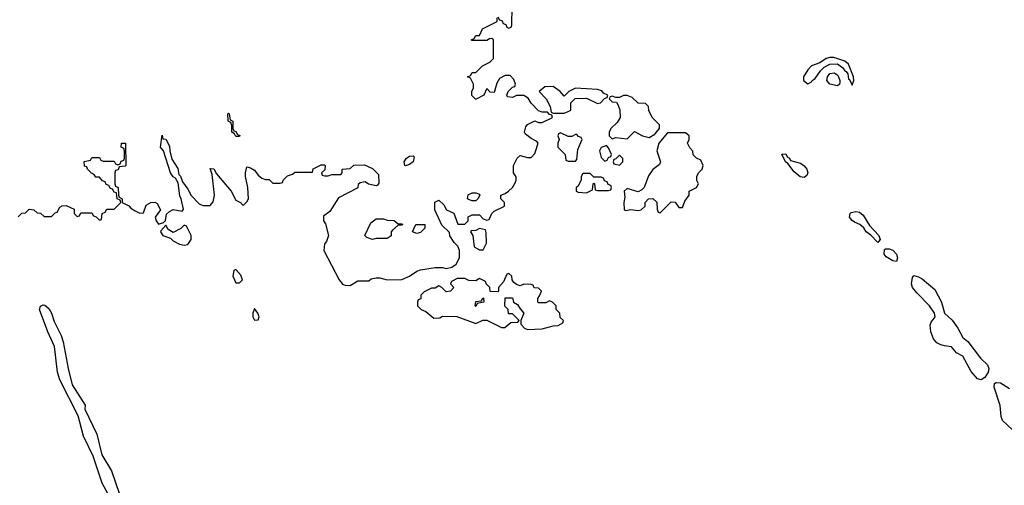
# Model space of a CAD drawing. Header units: inches. Extents: x 2722057 to 2913084, y 892730 to 1030005.
# Tile 93 of 231: x 2781738 to 2787075, y 1007218 to 1009739. Entities that reach past the tile are written whole.
import ezdxf

# ---------------------------------------------------------------- set-up
doc = ezdxf.new("R2010")
doc.units = ezdxf.units.IN
doc.header["$MEASUREMENT"] = 0
doc.layers.add('C7080', color=7, linetype='Continuous')

msp = doc.modelspace()

# ---------------------------------------------------------------- linework, layer by layer
at = {"layer": 'C7080', "color": 2}
for points, elevation in [([(2784330, 1009754), (2784338, 1009738), (2784352.7, 1009732.7), (2784358, 1009718), (2784372.7, 1009712.7), (2784378, 1009698), (2784390, 1009694), (2784402, 1009698), (2784406, 1009710), (2784408, 1009810)], 14), ([(2781730, 1008672), (2781750, 1008692), (2781770, 1008694), (2781790, 1008714), (2781814, 1008710), (2781832.7, 1008692.7), (2781851.6, 1008691.6), (2781870, 1008674), (2781910, 1008674), (2781930, 1008694), (2781942, 1008698), (2781956.4, 1008723.6), (2781968.4, 1008731.6), (2781990, 1008734), (2782032.7, 1008712.7), (2782034, 1008690), (2782050, 1008674), (2782062, 1008678), (2782070, 1008694), (2782130, 1008694), (2782138, 1008678), (2782152.7, 1008672.7), (2782170, 1008654), (2782182, 1008658), (2782186, 1008690), (2782202, 1008698), (2782210, 1008714), (2782250, 1008714), (2782286, 1008750), (2782282, 1008762), (2782266, 1008770), (2782262, 1008802), (2782250, 1008806), (2782242, 1008822), (2782230, 1008826), (2782222, 1008842), (2782207.3, 1008847.3), (2782202, 1008862), (2782187.3, 1008867.3), (2782170, 1008886), (2782150, 1008886), (2782142, 1008902), (2782128, 1008908), (2782106, 1008930), (2782102, 1008942), (2782090, 1008946), (2782088.4, 1008971.6), (2782122, 1008978), (2782130, 1008994), (2782170, 1008994), (2782178, 1008978), (2782190, 1008974), (2782250, 1008974), (2782258, 1008958), (2782270, 1008954), (2782282, 1008958), (2782287.3, 1008972.7), (2782302, 1008978), (2782306, 1008990), (2782306, 1009030), (2782302, 1009042), (2782288.4, 1009048.4), (2782290, 1009071.3), (2782312, 1009070), (2782314, 1008950), (2782310, 1008946), (2782278, 1008942), (2782272.7, 1008927.3), (2782258, 1008922), (2782254, 1008910), (2782254, 1008850), (2782258, 1008838), (2782271.6, 1008831.6), (2782274, 1008790), (2782278, 1008778), (2782294, 1008770), (2782294, 1008750), (2782330, 1008732), (2782339.6, 1008719.6), (2782363.6, 1008703.6), (2782390, 1008692), (2782410, 1008694), (2782424.5, 1008735.5), (2782448.7, 1008750), (2782470.6, 1008750.6), (2782483.5, 1008743.5), (2782501, 1008710), (2782472, 1008670), (2782478, 1008650), (2782490, 1008632), (2782518, 1008642), (2782528, 1008652), (2782533.6, 1008686.4), (2782550, 1008701), (2782570, 1008711), (2782618, 1008702), (2782626, 1008714), (2782614, 1008770), (2782606, 1008786), (2782596.4, 1008856.4), (2782582, 1008882), (2782570, 1008888.7), (2782555.3, 1008910), (2782518, 1009030), (2782502, 1009050), (2782510, 1009114), (2782514, 1009094), (2782530, 1009092), (2782550, 1009054), (2782551.3, 1009030), (2782563.6, 1008983.6), (2782594.4, 1008934.4), (2782601, 1008901), (2782610, 1008892), (2782621, 1008861), (2782650, 1008822), (2782667.3, 1008787.3), (2782710, 1008742), (2782730, 1008734), (2782770, 1008734), (2782787.3, 1008752.7), (2782794, 1008790), (2782782, 1008902), (2782770, 1008934), (2782790, 1008932), (2782804.7, 1008904.7), (2782884.7, 1008810), (2782910, 1008762), (2782934, 1008750), (2782950, 1008734), (2782970, 1008754), (2782978, 1008770), (2782975.3, 1008830), (2782961.2, 1008890), (2782961.2, 1008910), (2782970, 1008942), (2782990, 1008938), (2783010, 1008924.7), (2783030, 1008898), (2783050, 1008882), (2783070, 1008874), (2783090, 1008874), (2783110, 1008854), (2783150, 1008854), (2783162, 1008858), (2783166, 1008870), (2783190, 1008894), (2783216.4, 1008903.6), (2783230, 1008914), (2783326, 1008914), (2783328.9, 1008931.1), (2783372.7, 1008952.7), (2783390, 1008954), (2783394, 1008950), (2783392.7, 1008927.3), (2783374, 1008910), (2783378, 1008898), (2783390, 1008894), (2783410, 1008894), (2783430, 1008902), (2783478, 1008902), (2783486, 1008910), (2783486, 1008930), (2783530, 1008934), (2783550, 1008952), (2783607.3, 1008952.7), (2783650, 1008934), (2783682, 1008902), (2783685.4, 1008854.6), (2783677.3, 1008842.7), (2783670, 1008839), (2783629.2, 1008849.2), (2783610, 1008862), (2783583.6, 1008856.4), (2783572.7, 1008847.3), (2783570.9, 1008829.1), (2783465.4, 1008774.6), (2783419.1, 1008700.9), (2783384.7, 1008675.3), (2783384.7, 1008650), (2783394.8, 1008634.8), (2783412, 1008570), (2783401, 1008539), (2783390, 1008526), (2783386, 1008490), (2783470, 1008331.3), (2783490, 1008306), (2783501.4, 1008301.4), (2783530, 1008301), (2783570, 1008324.7), (2783630, 1008324.7), (2783644, 1008336), (2783670, 1008341), (2783690, 1008341), (2783730, 1008331.3), (2783810, 1008332), (2783850, 1008351), (2783890, 1008378), (2783910, 1008384.7), (2783990, 1008398), (2784030, 1008398), (2784050, 1008391.3), (2784080.2, 1008399.8), (2784104, 1008416), (2784122, 1008450), (2784122, 1008490), (2784112.5, 1008512.5), (2784092.9, 1008532.9), (2784069.1, 1008569.1), (2784068, 1008588), (2784026, 1008626), (2783988.7, 1008710), (2783988.7, 1008751.3), (2784010, 1008762), (2784036.9, 1008736.9), (2784052, 1008710), (2784091.1, 1008691.1), (2784112.7, 1008632.7), (2784150, 1008632), (2784168, 1008650), (2784168.7, 1008671.3), (2784190, 1008682), (2784230, 1008682), (2784250, 1008662), (2784270, 1008654), (2784282, 1008658), (2784298, 1008690), (2784310, 1008702), (2784366, 1008730), (2784366, 1008750), (2784346, 1008770), (2784346, 1008790), (2784370, 1008798), (2784388, 1008810), (2784408.9, 1008831.1), (2784423.1, 1008856.9), (2784428.7, 1008870), (2784428.4, 1008888.4), (2784415.3, 1008910), (2784414, 1008950), (2784435.3, 1008990), (2784450, 1009004.7), (2784490, 1008994), (2784510, 1008994), (2784530, 1009014), (2784534.6, 1009025.4), (2784548, 1009070), (2784540.4, 1009080.4), (2784510, 1009095.3), (2784480.2, 1009120.2), (2784474, 1009130), (2784481.5, 1009158.5), (2784490, 1009171.3), (2784530, 1009192), (2784550, 1009182), (2784570, 1009182), (2784626, 1009210), (2784622, 1009222), (2784610, 1009226), (2784598, 1009238), (2784570, 1009238), (2784550, 1009246), (2784510, 1009288), (2784494.6, 1009314.6), (2784470, 1009328), (2784431.6, 1009328.4), (2784410, 1009318), (2784382, 1009322), (2784378, 1009330), (2784386, 1009350), (2784410, 1009374), (2784422, 1009378), (2784426, 1009390), (2784416.4, 1009416.4), (2784396.4, 1009436.4), (2784370, 1009438), (2784339.6, 1009420.4), (2784323.6, 1009396.4), (2784310, 1009346), (2784287.3, 1009347.3), (2784270, 1009366), (2784254, 1009330), (2784211.6, 1009308.4), (2784208.4, 1009308.4), (2784188, 1009328), (2784188, 1009350), (2784198, 1009370), (2784198, 1009390), (2784182, 1009422), (2784166, 1009430), (2784182, 1009438), (2784190, 1009454), (2784210, 1009454), (2784246, 1009490), (2784286, 1009510), (2784306, 1009530), (2784306, 1009630), (2784298, 1009638), (2784283.6, 1009636.4), (2784270, 1009626), (2784190, 1009626), (2784186, 1009630), (2784202, 1009638), (2784210, 1009654), (2784230, 1009654), (2784246, 1009690), (2784326, 1009730), (2784326, 1009750)], 14), ([(2782216.9, 1007170), (2782184.8, 1007230), (2782135.8, 1007375.8), (2782084.1, 1007484.1), (2782054.2, 1007594.1), (2781955.1, 1007790), (2781942.8, 1007830), (2781926.2, 1007970), (2781889.8, 1008050), (2781844.8, 1008170), (2781851.3, 1008188.7), (2781864.9, 1008195.1), (2781874.3, 1008194.3), (2781895.6, 1008175.6), (2781910.2, 1008150), (2781925, 1008105), (2781963.2, 1008030), (2781974.5, 1007994.5), (2782001.2, 1007850), (2782023.1, 1007763.1), (2782093.1, 1007653.1), (2782090.3, 1007630), (2782155.4, 1007495.4), (2782182.9, 1007382.9), (2782236.6, 1007296.6), (2782279.5, 1007170)], 10), ([(2787118.6, 1007518.6), (2787065.2, 1007570), (2787057.2, 1007590), (2787052.7, 1007650), (2787020.7, 1007750), (2787021.2, 1007770), (2787030, 1007774.9), (2787053.9, 1007773.9), (2787103, 1007743)], 10)]:
    msp.add_lwpolyline(points, dxfattribs=dict(at, elevation=elevation))
for points, elevation in [([(2786130, 1009535.3), (2786110, 1009529), (2786074.4, 1009505.6), (2786030, 1009489), (2786010, 1009468.7), (2785986.8, 1009430), (2785986, 1009410), (2786010, 1009392), (2786030, 1009402), (2786034, 1009410), (2786050, 1009420.7), (2786078, 1009462), (2786098, 1009482), (2786130, 1009499.1), (2786170, 1009500.7), (2786199.5, 1009479.5), (2786210, 1009462.8), (2786218.5, 1009458.5), (2786225.8, 1009445.8), (2786230, 1009418), (2786235.3, 1009415.3), (2786250, 1009384.7), (2786259, 1009410), (2786257.2, 1009430), (2786230, 1009498), (2786210, 1009515.3), (2786150, 1009534)], 14), ([(2786170, 1009381.1), (2786129.8, 1009389.8), (2786112, 1009410), (2786116.3, 1009430), (2786130, 1009448.2), (2786152.5, 1009452.5), (2786170, 1009440.4), (2786176.5, 1009430), (2786184.2, 1009410), (2786183.4, 1009396.6), (2786182.4, 1009390)], 10), ([(2784630, 1009378), (2784583.6, 1009376.4), (2784554, 1009350), (2784591.6, 1009311.6), (2784614, 1009270), (2784618, 1009238), (2784630, 1009234), (2784690, 1009234), (2784710, 1009242), (2784726, 1009250), (2784726, 1009290), (2784748, 1009312), (2784810, 1009314), (2784870, 1009284.7), (2784886, 1009290), (2784907.3, 1009312.7), (2784922, 1009318), (2784926, 1009330), (2784902, 1009342), (2784893.6, 1009353.6), (2784870, 1009362), (2784750, 1009368), (2784714, 1009350), (2784690, 1009326), (2784668, 1009350)], 14), ([(2785030, 1009328), (2785010, 1009328), (2784990, 1009318), (2784970, 1009318), (2784950, 1009326), (2784938, 1009322), (2784934, 1009310), (2784950, 1009294), (2784972.7, 1009292.7), (2784979.6, 1009279.6), (2784991.1, 1009251.1), (2784992, 1009210), (2784976.9, 1009183.1), (2784942, 1009150), (2784934, 1009130), (2784934, 1009110), (2784950, 1009094), (2784970, 1009102), (2785030, 1009094), (2785070, 1009134), (2785114, 1009110), (2785150, 1009102), (2785180.4, 1009119.6), (2785206, 1009150), (2785206, 1009170), (2785166, 1009210), (2785148.4, 1009248.4), (2785146, 1009270), (2785130, 1009286), (2785090, 1009288), (2785057.2, 1009317.2)], 14), ([(2782910, 1009106), (2782902, 1009122), (2782888, 1009130), (2782887.3, 1009167.3), (2782882, 1009182), (2782868.7, 1009190), (2782866, 1009230), (2782870, 1009234), (2782874, 1009230), (2782878, 1009198), (2782894, 1009190), (2782894, 1009150), (2782898, 1009138), (2782910, 1009134), (2782918, 1009118), (2782931.6, 1009111.6), (2782930, 1009106)], 14), ([(2784670, 1009126), (2784658, 1009122), (2784654, 1009110), (2784662, 1009090), (2784654, 1009070), (2784654, 1009050), (2784694, 1009010), (2784698, 1008978), (2784710, 1008974), (2784750, 1008974), (2784758, 1008982), (2784763.1, 1009036.9), (2784786, 1009090), (2784782, 1009102), (2784767.3, 1009107.3), (2784758, 1009118), (2784750, 1009118), (2784730, 1009106), (2784710, 1009106)], 14), ([(2785347.3, 1009127.3), (2785250, 1009126), (2785202, 1009070), (2785191.3, 1009030), (2785211.3, 1008970), (2785205.4, 1008954.6), (2785170, 1008928), (2785146.4, 1008893.6), (2785122, 1008830), (2785110, 1008818), (2785090, 1008808), (2785030, 1008826), (2785014, 1008810), (2785018, 1008778), (2785012, 1008750), (2785014, 1008710), (2785026, 1008706), (2785048.7, 1008711.3), (2785090, 1008706), (2785106, 1008710), (2785128, 1008730), (2785128, 1008750), (2785146, 1008770), (2785170, 1008772), (2785191.6, 1008751.6), (2785192.7, 1008712.7), (2785198, 1008698), (2785210, 1008694), (2785270, 1008754), (2785291.3, 1008751.3), (2785310, 1008722), (2785330, 1008722), (2785344, 1008756), (2785366, 1008790), (2785366, 1008810), (2785406, 1008830), (2785418, 1008850), (2785408.7, 1008868.7), (2785408, 1008890), (2785418, 1008910), (2785438, 1008930), (2785442, 1008950), (2785430, 1008978), (2785406, 1008990), (2785388.4, 1009008.4), (2785387.3, 1009027.3), (2785370, 1009046), (2785358, 1009070), (2785366, 1009090), (2785366, 1009110)], 14), ([(2784918, 1009058), (2784890, 1009048), (2784881, 1009030), (2784890, 1008994), (2784910, 1008974), (2784922, 1008978), (2784930, 1008994), (2784942, 1008998), (2784946, 1009010), (2784930, 1009046)], 14), ([(2785990, 1008884.2), (2785968.2, 1008888.2), (2785935.1, 1008915.1), (2785901.2, 1008961.2), (2785889.6, 1008969.6), (2785869.6, 1009010.4), (2785890, 1009012.2), (2785897.1, 1008997.1), (2785910.4, 1008990), (2785916.8, 1008976.8), (2785970, 1008962.4), (2785990, 1008947.4), (2786003.6, 1008930), (2786010.2, 1008910), (2786004.4, 1008895.6)], 10), ([(2783830, 1008948.7), (2783826, 1008950), (2783822, 1008970), (2783835.3, 1008990), (2783850, 1009001), (2783870, 1009002), (2783876.9, 1008996.9), (2783870.5, 1008969.5), (2783850, 1008955.3)], 14), ([(2784990, 1009006), (2784970, 1008986), (2784958, 1008982), (2784954, 1008970), (2784958, 1008958), (2784990, 1008952), (2785008, 1008970), (2785007.3, 1008987.3)], 14), ([(2784830, 1008906), (2784790, 1008906), (2784782, 1008890), (2784782, 1008870), (2784763.6, 1008836.4), (2784754, 1008830), (2784754, 1008810), (2784764.7, 1008804.7), (2784810, 1008802), (2784842, 1008818), (2784846, 1008850), (2784850, 1008854), (2784854, 1008850), (2784858, 1008818), (2784870, 1008814), (2784930, 1008814), (2784942, 1008818), (2784946, 1008830), (2784942, 1008842), (2784927.3, 1008847.3), (2784922, 1008862), (2784907.3, 1008867.3), (2784902, 1008882), (2784890, 1008886), (2784850, 1008886)], 14), ([(2784190, 1008758), (2784170, 1008766), (2784166, 1008770), (2784168.9, 1008791.1), (2784190, 1008802), (2784210, 1008802), (2784230, 1008794), (2784231.6, 1008788.4), (2784222, 1008770), (2784210, 1008758)], 14), ([(2786390, 1008532.7), (2786351.8, 1008571.8), (2786326.6, 1008590), (2786313.1, 1008613.1), (2786291.2, 1008631.2), (2786262.5, 1008642.5), (2786250, 1008652.3), (2786236.2, 1008670), (2786239.3, 1008690), (2786244.4, 1008695.6), (2786270, 1008701.5), (2786290, 1008697.3), (2786310, 1008681.3), (2786344.8, 1008624.8), (2786394.3, 1008570), (2786401.6, 1008550)], 10), ([(2783790, 1008634), (2783810, 1008634), (2783814, 1008630), (2783810, 1008626), (2783790, 1008626), (2783759.6, 1008600.4), (2783752, 1008590), (2783751.3, 1008568.7), (2783730, 1008555.3), (2783670, 1008555.3), (2783650, 1008548.7), (2783620.2, 1008560.2), (2783608, 1008570), (2783641.2, 1008638.8), (2783670, 1008662), (2783710, 1008662), (2783730, 1008654), (2783767.3, 1008652.7)], 14), ([(2782630, 1008626), (2782612, 1008608), (2782570, 1008588), (2782543.1, 1008603.1), (2782530, 1008626), (2782503.6, 1008596.4), (2782502, 1008590), (2782514, 1008570), (2782556, 1008556), (2782570, 1008542), (2782603.6, 1008523.6), (2782630, 1008518), (2782650, 1008522), (2782668, 1008550), (2782668, 1008570), (2782642, 1008622)], 14), ([(2783890, 1008582), (2783868, 1008590), (2783886, 1008630), (2783934, 1008630), (2783934, 1008610), (2783910, 1008588)], 14), ([(2784230, 1008608), (2784210, 1008598), (2784184.7, 1008595.3), (2784182, 1008590), (2784194, 1008570), (2784202, 1008510), (2784230, 1008494), (2784250, 1008494), (2784268, 1008530), (2784267.3, 1008587.3), (2784262, 1008602)], 14), ([(2786490, 1008429.4), (2786470, 1008433.6), (2786435.3, 1008455.3), (2786424.5, 1008470), (2786424.7, 1008495.3), (2786430, 1008499.1), (2786450, 1008498.3), (2786470.8, 1008490.8), (2786490.4, 1008469.6), (2786496.5, 1008450)], 10), ([(2782910, 1008386), (2782898, 1008382), (2782894, 1008350), (2782902, 1008330), (2782910, 1008314), (2782930, 1008314), (2782946, 1008330), (2782936.4, 1008356.4)], 14), ([(2784390, 1008366), (2784378, 1008362), (2784359.8, 1008320.2), (2784334, 1008290), (2784334, 1008270), (2784330, 1008266), (2784287.3, 1008267.3), (2784286, 1008290), (2784266, 1008310), (2784262, 1008322), (2784230, 1008338), (2784210, 1008326), (2784172.7, 1008327.3), (2784150, 1008338), (2784110, 1008338), (2784078, 1008322), (2784074, 1008310), (2784092, 1008290), (2784074, 1008270), (2784050, 1008266), (2784026, 1008290), (2784010, 1008298), (2783990, 1008286), (2783970, 1008286), (2783930, 1008266), (2783912.7, 1008247.3), (2783911.6, 1008228.4), (2783898, 1008222), (2783894, 1008210), (2783894, 1008190), (2783914, 1008170), (2783939.8, 1008159.8), (2783983.6, 1008123.6), (2784014.6, 1008125.4), (2784030, 1008134), (2784107.3, 1008132.7), (2784210, 1008094), (2784248, 1008112), (2784270, 1008112), (2784350, 1008072), (2784367.3, 1008072.7), (2784400.4, 1008099.6), (2784438, 1008102), (2784446, 1008110), (2784410, 1008146), (2784387.3, 1008147.3), (2784386, 1008170), (2784368.4, 1008188.4), (2784370, 1008234), (2784410, 1008234), (2784414, 1008210), (2784436.9, 1008196.9), (2784450, 1008174), (2784471.1, 1008151.1), (2784454, 1008110), (2784454, 1008090), (2784474, 1008070), (2784490, 1008062), (2784570, 1008064.7), (2784630, 1008082), (2784656.4, 1008083.6), (2784682, 1008098), (2784686, 1008110), (2784667.3, 1008127.3), (2784666, 1008150), (2784646, 1008170), (2784646, 1008190), (2784626, 1008210), (2784610, 1008218), (2784590, 1008206), (2784550, 1008206), (2784546, 1008210), (2784546, 1008230), (2784556.4, 1008243.6), (2784566, 1008270), (2784550, 1008286), (2784527.3, 1008287.3), (2784522, 1008302), (2784510, 1008306), (2784470, 1008308), (2784450, 1008298), (2784430, 1008306), (2784416.4, 1008316.4), (2784408, 1008330), (2784406, 1008350)], 14), ([(2786950, 1007788.7), (2786930, 1007795.3), (2786895.1, 1007835.1), (2786850, 1007917.2), (2786816, 1007936), (2786788.9, 1007968.9), (2786750, 1007972.7), (2786730, 1007979.3), (2786709.6, 1007989.6), (2786691.2, 1008011.2), (2786676.3, 1008050), (2786673.8, 1008086.2), (2786678.9, 1008101.1), (2786699.3, 1008130), (2786696, 1008150), (2786669.2, 1008190), (2786600.1, 1008260.1), (2786577, 1008290), (2786571.6, 1008310), (2786577.2, 1008342.8), (2786585.2, 1008354.8), (2786610, 1008347.6), (2786630, 1008335.9), (2786698.7, 1008278.7), (2786734.3, 1008210), (2786750.4, 1008150), (2786792.5, 1008112.5), (2786823.2, 1008070), (2786850, 1008019.1), (2786876.9, 1007996.9), (2786946.5, 1007906.5), (2786983.1, 1007870), (2786990.3, 1007850), (2786988.2, 1007830), (2786970, 1007802)], 10), ([(2784210, 1008186), (2784206, 1008190), (2784210, 1008214), (2784242, 1008218), (2784246, 1008230), (2784252.7, 1008232.7), (2784254, 1008210), (2784218, 1008202)], 14), ([(2783010, 1008175.3), (2783001, 1008150), (2783001, 1008130), (2783010, 1008112), (2783030, 1008114), (2783035.3, 1008130), (2783028, 1008150)], 14)]:
    msp.add_lwpolyline(points, close=True, dxfattribs=dict(at, elevation=elevation))

doc.saveas('drawing.dxf')
